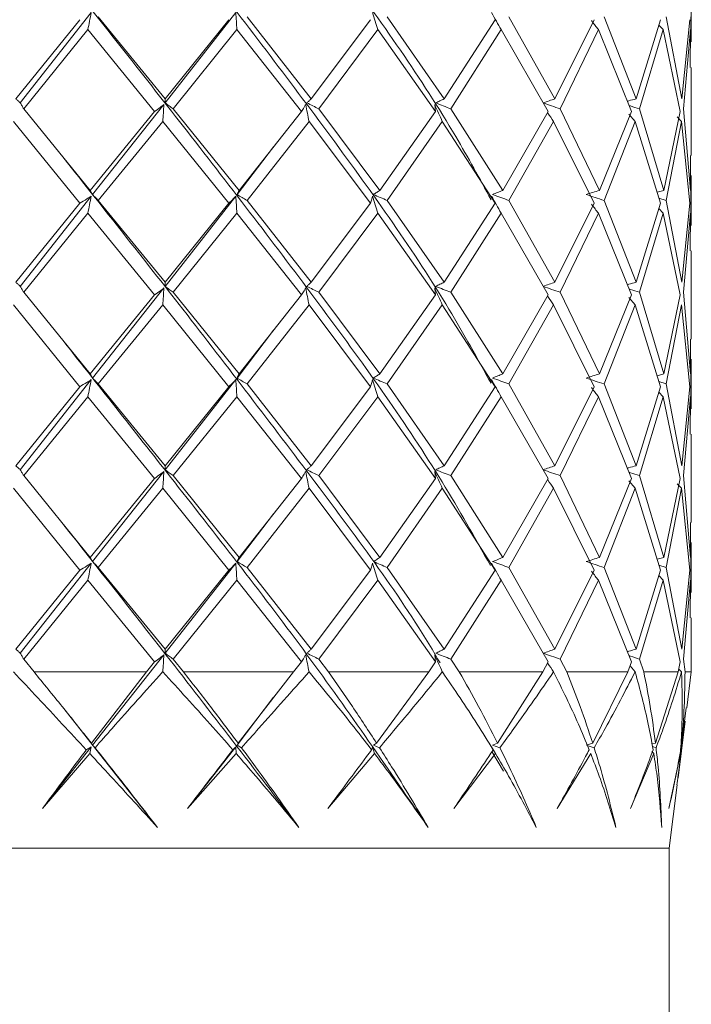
# Model space of a CAD drawing. Header units: millimetres. Extents: x 14462 to 14904, y 138 to 762.
# Tile 16 of 30: x 14610 to 14617, y 719 to 730. Entities that reach past the tile are written whole.
import ezdxf

# ---------------------------------------------------------------- set-up
doc = ezdxf.new("R2010")
doc.units = ezdxf.units.MM
doc.header["$LTSCALE"] = 0.3
doc.layers.add('标注', color=1, linetype='Continuous', lineweight=18)
doc.styles.get("Standard").update_dxf_attribs({"font": 'txt.shx', "width": 0.67, "oblique": 5, "bigfont": 'gbcbig.shx'})
doc.dimstyles.new('1.5', dxfattribs={"dimscale": 1.5, "dimtxt": 2.5, "dimasz": 1.8, "dimexe": 1.25, "dimexo": 0.625, "dimtad": 1, "dimdsep": 46, "dimtxsty": 'Standard', "dimcen": 1.8, "dimadec": 0, "dimazin": 0, "dimtfac": 1, "dimtmove": 0, "dimatfit": 3, "dimfxl": 0, "dimarcsym": 0})

# ---------------------------------------------------------------- blocks, each defined once
blk = doc.blocks.new('*D204')
at = {"layer": 'Defpoints', "color": 0}
for p in [(14610.841, 735.4), (14566.031, 598.905), (14615.841, 598.905)]:
    blk.add_point(p, dxfattribs=at)
at = {"layer": '标注', "color": 0, "lineweight": -2}
for p, q in [((14609.904, 735.4), (14564.156, 735.4)), ((14566.031, 732.7), (14566.031, 601.605)), ((14614.904, 598.905), (14564.156, 598.905))]:
    blk.add_line(p, q, dxfattribs=at)
at = {"layer": '标注', "color": 0}
for points in [[(14565.581, 732.7), (14566.481, 732.7), (14566.031, 735.4)], [(14565.581, 601.605), (14566.481, 601.605), (14566.031, 598.905)]]:
    blk.add_solid(points, dxfattribs=at)
at = {"layer": '标注', "color": 0, "insert": (14563.218, 666.653), "char_height": 3.75, "attachment_point": 5, "rotation": 90}
blk.add_mtext('136.5', dxfattribs=at)

msp = doc.modelspace()

# ---------------------------------------------------------------- linework, layer by layer
at = {"color": 7, "linetype": 'Continuous', "lineweight": 15}
for p, q in [((14617.341, 729.524), (14617.341, 730.09)), ((14610.531, 729.856), (14609.725, 728.831)), ((14612.171, 729.856), (14611.37, 728.831)), ((14610.4, 729.776), (14609.673, 728.877)), ((14611.368, 728.877), (14610.61, 729.807)), ((14612.093, 729.776), (14611.368, 728.877)), ((14613.026, 728.877), (14612.299, 729.807)), ((14613.701, 729.776), (14613.026, 728.877)), ((14614.536, 728.877), (14613.889, 729.807)), ((14615.115, 729.776), (14614.536, 728.877)), ((14615.794, 728.877), (14615.271, 729.807)), ((14616.237, 729.776), (14615.794, 728.877)), ((14616.715, 728.877), (14616.351, 729.807)), ((14616.991, 729.776), (14616.715, 728.877)), ((14617.235, 728.877), (14617.056, 729.807)), ((14617.326, 729.776), (14617.235, 728.877)), ((14617.332, 729.524), (14617.337, 729.807)), ((14609.764, 728.764), (14610.492, 729.663)), ((14610.492, 729.663), (14611.25, 728.733)), ((14611.46, 728.764), (14612.184, 729.663)), ((14612.184, 729.663), (14612.915, 728.733)), ((14613.113, 728.764), (14613.784, 729.663)), ((14613.784, 729.663), (14614.439, 728.733)), ((14614.612, 728.764), (14615.184, 729.663)), ((14615.184, 729.663), (14615.717, 728.733)), ((14615.854, 728.764), (14616.288, 729.663)), ((14616.288, 729.663), (14616.664, 728.733)), ((14616.754, 728.764), (14617.02, 729.663)), ((14617.02, 729.663), (14616.972, 729.715)), ((14617.02, 729.663), (14617.213, 728.733)), ((14617.251, 728.764), (14617.332, 729.663)), ((14617.332, 729.663), (14617.33, 729.234)), ((14617.341, 728.233), (14617.341, 729.234)), ((14610.517, 727.837), (14609.764, 728.764)), ((14611.25, 728.733), (14610.517, 727.837)), ((14611.355, 728.813), (14610.545, 727.791)), ((14612.209, 727.837), (14611.46, 728.764)), ((14612.915, 728.733), (14612.209, 727.837)), ((14613.807, 727.837), (14613.113, 728.764)), ((14614.439, 728.733), (14613.807, 727.837)), ((14615.203, 727.837), (14614.612, 728.764)), ((14615.717, 728.733), (14615.203, 727.837)), ((14616.301, 727.837), (14615.854, 728.764)), ((14616.664, 728.733), (14616.301, 727.837)), ((14617.028, 727.837), (14616.754, 728.764)), ((14617.213, 728.733), (14617.028, 727.837)), ((14617.333, 727.837), (14617.251, 728.764)), ((14609.648, 728.62), (14610.4, 727.692)), ((14610.61, 727.724), (14611.342, 728.62)), ((14611.342, 728.62), (14612.093, 727.692)), ((14612.299, 727.724), (14613.002, 728.62)), ((14613.002, 728.62), (14613.701, 727.692)), ((14613.889, 727.724), (14614.515, 728.62)), ((14614.515, 728.62), (14615.115, 727.692)), ((14615.271, 727.724), (14615.778, 728.62)), ((14615.778, 728.62), (14616.237, 727.692)), ((14616.351, 727.724), (14616.704, 728.62)), ((14616.704, 728.62), (14616.632, 728.704)), ((14616.704, 728.62), (14616.991, 727.692)), ((14617.056, 727.724), (14617.231, 728.62)), ((14617.231, 728.62), (14617.179, 728.673)), ((14617.231, 728.62), (14617.326, 727.692)), ((14612.599, 728.333), (14612.185, 727.791)), ((14617.331, 728.233), (14617.333, 727.837)), ((14617.337, 727.724), (14617.332, 728.007)), ((14617.341, 727.44), (14617.341, 728.007)), ((14617.028, 727.837), (14616.952, 727.818)), ((14610.531, 727.772), (14609.725, 726.748)), ((14611.368, 726.794), (14610.61, 727.724)), ((14612.171, 727.772), (14611.37, 726.748)), ((14613.026, 726.794), (14612.299, 727.724)), ((14614.536, 726.794), (14613.889, 727.724)), ((14615.794, 726.794), (14615.271, 727.724)), ((14616.715, 726.794), (14616.351, 727.724)), ((14616.973, 727.75), (14617.056, 727.724)), ((14617.235, 726.794), (14617.056, 727.724)), ((14617.332, 727.44), (14617.337, 727.724)), ((14610.4, 727.692), (14609.673, 726.794)), ((14612.093, 727.692), (14611.368, 726.794)), ((14613.701, 727.692), (14613.026, 726.794)), ((14615.115, 727.692), (14614.536, 726.794)), ((14616.237, 727.692), (14615.794, 726.794)), ((14616.991, 727.692), (14616.715, 726.794)), ((14617.02, 727.579), (14616.972, 727.631)), ((14617.326, 727.692), (14617.235, 726.794)), ((14609.764, 726.681), (14610.492, 727.579)), ((14610.492, 727.579), (14611.25, 726.65)), ((14611.46, 726.681), (14612.184, 727.579)), ((14612.184, 727.579), (14612.915, 726.65)), ((14613.113, 726.681), (14613.784, 727.579)), ((14613.784, 727.579), (14614.439, 726.65)), ((14614.612, 726.681), (14615.184, 727.579)), ((14615.184, 727.579), (14615.717, 726.65)), ((14615.854, 726.681), (14616.288, 727.579)), ((14616.288, 727.579), (14616.664, 726.65)), ((14616.754, 726.681), (14617.02, 727.579)), ((14617.02, 727.579), (14617.213, 726.65)), ((14617.251, 726.681), (14617.332, 727.579)), ((14617.332, 727.579), (14617.33, 727.151)), ((14617.341, 726.15), (14617.341, 727.151)), ((14611.355, 726.73), (14610.545, 725.707)), ((14610.517, 725.753), (14609.764, 726.681)), ((14611.25, 726.65), (14610.517, 725.753)), ((14612.209, 725.753), (14611.46, 726.681)), ((14612.915, 726.65), (14612.209, 725.753)), ((14613.807, 725.753), (14613.113, 726.681)), ((14614.439, 726.65), (14613.807, 725.753)), ((14615.203, 725.753), (14614.612, 726.681)), ((14615.717, 726.65), (14615.203, 725.753)), ((14616.301, 725.753), (14615.854, 726.681)), ((14616.664, 726.65), (14616.301, 725.753)), ((14616.704, 726.538), (14616.632, 726.621)), ((14617.028, 725.753), (14616.754, 726.681)), ((14617.213, 726.65), (14617.028, 725.753)), ((14617.333, 725.753), (14617.251, 726.681)), ((14609.648, 726.538), (14610.4, 725.609)), ((14610.61, 725.64), (14611.342, 726.538)), ((14611.342, 726.538), (14612.093, 725.609)), ((14612.299, 725.64), (14613.002, 726.538)), ((14613.002, 726.538), (14613.701, 725.609)), ((14613.889, 725.64), (14614.515, 726.538)), ((14614.515, 726.538), (14615.115, 725.609)), ((14615.271, 725.64), (14615.778, 726.538)), ((14615.778, 726.538), (14616.237, 725.609)), ((14616.351, 725.64), (14616.704, 726.538)), ((14616.704, 726.538), (14616.991, 725.609)), ((14617.056, 725.64), (14617.231, 726.538)), ((14617.231, 726.538), (14617.326, 725.609)), ((14612.599, 726.25), (14612.185, 725.707)), ((14617.331, 726.15), (14617.333, 725.753)), ((14617.337, 725.64), (14617.332, 725.923)), ((14617.341, 725.357), (14617.341, 725.923)), ((14617.028, 725.753), (14616.952, 725.734)), ((14610.4, 725.609), (14609.673, 724.711)), ((14610.531, 725.689), (14609.725, 724.665)), ((14611.368, 724.711), (14610.61, 725.64)), ((14612.093, 725.609), (14611.368, 724.711)), ((14612.171, 725.689), (14611.37, 724.665)), ((14613.026, 724.711), (14612.299, 725.64)), ((14613.701, 725.609), (14613.026, 724.711)), ((14614.536, 724.711), (14613.889, 725.64)), ((14615.115, 725.609), (14614.536, 724.711)), ((14615.794, 724.711), (14615.271, 725.64)), ((14616.237, 725.609), (14615.794, 724.711)), ((14616.715, 724.711), (14616.351, 725.64)), ((14616.991, 725.609), (14616.715, 724.711)), ((14616.973, 725.666), (14617.056, 725.64)), ((14617.235, 724.711), (14617.056, 725.64)), ((14617.326, 725.609), (14617.235, 724.711)), ((14617.332, 725.357), (14617.337, 725.64)), ((14609.764, 724.599), (14610.492, 725.495)), ((14610.492, 725.495), (14611.25, 724.567)), ((14611.46, 724.599), (14612.184, 725.495)), ((14612.184, 725.495), (14612.915, 724.567)), ((14613.113, 724.599), (14613.784, 725.495)), ((14613.784, 725.495), (14614.439, 724.567)), ((14614.612, 724.599), (14615.184, 725.495)), ((14615.184, 725.495), (14615.717, 724.567)), ((14615.854, 724.599), (14616.288, 725.495)), ((14616.288, 725.495), (14616.664, 724.567)), ((14616.754, 724.599), (14617.02, 725.495)), ((14617.02, 725.495), (14616.972, 725.547)), ((14617.02, 725.495), (14617.213, 724.567)), ((14617.251, 724.599), (14617.332, 725.495)), ((14617.332, 725.495), (14617.33, 725.068)), ((14617.341, 724.066), (14617.341, 725.068)), ((14610.517, 723.67), (14609.764, 724.599)), ((14611.355, 724.647), (14610.545, 723.623)), ((14612.209, 723.67), (14611.46, 724.599)), ((14613.807, 723.67), (14613.113, 724.599)), ((14615.203, 723.67), (14614.612, 724.599)), ((14616.301, 723.67), (14615.854, 724.599)), ((14617.028, 723.67), (14616.754, 724.599)), ((14617.333, 723.67), (14617.251, 724.599)), ((14611.25, 724.567), (14610.517, 723.67)), ((14612.915, 724.567), (14612.209, 723.67)), ((14614.439, 724.567), (14613.807, 723.67)), ((14615.717, 724.567), (14615.203, 723.67)), ((14616.664, 724.567), (14616.301, 723.67)), ((14616.704, 724.455), (14616.632, 724.538)), ((14617.213, 724.567), (14617.028, 723.67)), ((14617.231, 724.455), (14617.179, 724.507)), ((14609.648, 724.455), (14610.4, 723.525)), ((14610.61, 723.556), (14611.342, 724.455)), ((14611.342, 724.455), (14612.093, 723.525)), ((14612.299, 723.556), (14613.002, 724.455)), ((14613.002, 724.455), (14613.701, 723.525)), ((14613.889, 723.556), (14614.515, 724.455)), ((14614.515, 724.455), (14615.115, 723.525)), ((14615.271, 723.556), (14615.778, 724.455)), ((14615.778, 724.455), (14616.237, 723.525)), ((14616.351, 723.556), (14616.704, 724.455)), ((14616.704, 724.455), (14616.991, 723.525)), ((14617.056, 723.556), (14617.231, 724.455)), ((14617.231, 724.455), (14617.326, 723.525)), ((14612.599, 724.166), (14612.185, 723.623)), ((14617.331, 724.066), (14617.333, 723.67)), ((14617.337, 723.556), (14617.332, 723.84)), ((14617.341, 723.273), (14617.341, 723.84)), ((14610.531, 723.605), (14609.725, 722.582)), ((14612.171, 723.605), (14611.37, 722.582)), ((14617.028, 723.67), (14616.952, 723.65)), ((14616.973, 723.583), (14617.056, 723.556)), ((14610.4, 723.525), (14609.673, 722.629)), ((14611.368, 722.629), (14610.61, 723.556)), ((14612.093, 723.525), (14611.368, 722.629)), ((14613.026, 722.629), (14612.299, 723.556)), ((14613.701, 723.525), (14613.026, 722.629)), ((14614.536, 722.629), (14613.889, 723.556)), ((14615.115, 723.525), (14614.536, 722.629)), ((14615.794, 722.629), (14615.271, 723.556)), ((14616.237, 723.525), (14615.794, 722.629)), ((14616.715, 722.629), (14616.351, 723.556)), ((14616.991, 723.525), (14616.715, 722.629)), ((14617.02, 723.412), (14616.972, 723.464)), ((14617.235, 722.629), (14617.056, 723.556)), ((14617.326, 723.525), (14617.235, 722.629)), ((14617.332, 723.273), (14617.337, 723.556)), ((14609.764, 722.516), (14610.492, 723.412)), ((14610.492, 723.412), (14611.25, 722.485)), ((14611.46, 722.516), (14612.184, 723.412)), ((14612.184, 723.412), (14612.915, 722.485)), ((14613.113, 722.516), (14613.784, 723.412)), ((14613.784, 723.412), (14614.439, 722.485)), ((14614.612, 722.516), (14615.184, 723.412)), ((14615.184, 723.412), (14615.717, 722.485)), ((14615.854, 722.516), (14616.288, 723.412)), ((14616.288, 723.412), (14616.664, 722.485)), ((14616.754, 722.516), (14617.02, 723.412)), ((14617.02, 723.412), (14617.213, 722.485)), ((14617.251, 722.516), (14617.332, 723.412)), ((14617.332, 723.412), (14617.33, 722.984)), ((14617.341, 722.37), (14617.341, 722.984)), ((14609.881, 722.37), (14609.764, 722.516)), ((14611.355, 722.564), (14610.545, 721.54)), ((14611.25, 722.485), (14611.157, 722.37)), ((14611.578, 722.37), (14611.46, 722.516)), ((14612.915, 722.485), (14612.826, 722.37)), ((14613.224, 722.37), (14613.113, 722.516)), ((14614.439, 722.485), (14614.361, 722.37)), ((14614.708, 722.37), (14614.612, 722.516)), ((14615.717, 722.485), (14615.655, 722.37)), ((14615.929, 722.37), (14615.854, 722.516)), ((14616.664, 722.485), (14616.622, 722.37)), ((14616.802, 722.37), (14616.754, 722.516)), ((14617.213, 722.485), (14617.194, 722.37)), ((14617.27, 722.37), (14617.251, 722.516)), ((14611.157, 722.37), (14609.881, 722.37)), ((14610.532, 721.562), (14611.157, 722.37)), ((14611.341, 722.37), (14611.342, 722.371)), ((14611.343, 722.37), (14611.341, 722.37)), ((14611.342, 722.371), (14611.343, 722.37)), ((14612.826, 722.37), (14611.578, 722.37)), ((14612.197, 721.562), (14612.826, 722.37)), ((14613.002, 722.371), (14613.003, 722.37)), ((14613.002, 722.37), (14613.002, 722.371)), ((14613.003, 722.37), (14613.002, 722.37)), ((14614.361, 722.37), (14613.224, 722.37)), ((14613.769, 721.562), (14614.361, 722.37)), ((14614.515, 722.371), (14614.516, 722.37)), ((14614.515, 722.37), (14614.515, 722.371)), ((14614.516, 722.37), (14614.515, 722.37)), ((14615.655, 722.37), (14614.708, 722.37)), ((14615.142, 721.562), (14615.655, 722.37)), ((14615.777, 722.37), (14615.778, 722.371)), ((14615.778, 722.37), (14615.777, 722.37)), ((14615.778, 722.371), (14615.778, 722.37)), ((14616.622, 722.37), (14615.929, 722.37)), ((14616.222, 721.562), (14616.622, 722.37)), ((14616.704, 722.371), (14616.646, 722.438)), ((14616.704, 722.371), (14616.704, 722.37)), ((14616.704, 722.37), (14616.704, 722.371)), ((14616.704, 722.37), (14616.704, 722.37)), ((14617.194, 722.37), (14616.802, 722.37)), ((14616.935, 721.562), (14617.194, 722.37)), ((14617.231, 722.371), (14617.199, 722.403)), ((14617.231, 722.371), (14617.231, 722.37)), ((14617.231, 722.37), (14617.231, 722.371)), ((14617.231, 722.37), (14617.231, 722.37)), ((14617.341, 722.37), (14617.27, 722.37)), ((14617.29, 721.961), (14617.341, 722.37)), ((14612.599, 722.083), (14612.185, 721.54)), ((14610.221, 721.954), (14611.282, 720.605)), ((14617.233, 721.562), (14617.283, 721.962)), ((14617.191, 721.169), (14617.271, 721.811)), ((14610.532, 721.562), (14610.545, 721.54)), ((14612.197, 721.562), (14612.185, 721.54)), ((14613.769, 721.562), (14613.734, 721.54)), ((14615.142, 721.562), (14615.086, 721.54)), ((14616.222, 721.562), (14616.148, 721.54)), ((14616.935, 721.562), (14616.895, 721.552)), ((14610.531, 721.521), (14609.976, 720.818)), ((14610.515, 721.442), (14610.531, 721.521)), ((14610.545, 721.54), (14610.574, 721.509)), ((14612.171, 721.521), (14611.622, 720.818)), ((14612.176, 721.442), (14612.171, 721.521)), ((14612.185, 721.54), (14612.236, 721.509)), ((14613.746, 721.442), (14613.721, 721.521)), ((14613.734, 721.54), (14613.803, 721.509)), ((14615.119, 721.442), (14615.075, 721.521)), ((14615.078, 721.465), (14615.208, 721.243)), ((14615.086, 721.54), (14615.168, 721.509)), ((14616.159, 721.536), (14616.239, 721.509)), ((14616.915, 721.442), (14616.893, 721.467)), ((14616.901, 721.522), (14616.941, 721.509)), ((14610.515, 721.442), (14609.976, 720.818)), ((14612.176, 721.442), (14611.622, 720.818)), ((14613.746, 721.442), (14613.215, 720.818)), ((14615.119, 721.442), (14614.646, 720.818)), ((14616.199, 721.442), (14615.818, 720.818)), ((14616.915, 721.442), (14616.651, 720.818)), ((14617.217, 721.442), (14617.087, 720.818)), ((14617.091, 720.37), (14617.181, 721.087)), ((14610.841, 720.37), (14604.591, 720.37)), ((14617.091, 720.37), (14610.841, 720.37)), ((14617.091, 707.37), (14617.091, 720.37))]:
    msp.add_line(p, q, dxfattribs=at)
at = {"color": 7, "linetype": 'Continuous', "lineweight": 15, "flags": 128}
for points in [[(14610.218, 728.205), (14610.218, 728.205), (14610.218, 728.205)], [(14610.218, 726.122), (14610.218, 726.122), (14610.218, 726.122)], [(14615.247, 725.39), (14615.247, 725.39), (14615.247, 725.39)], [(14615.247, 723.306), (14615.247, 723.306), (14615.247, 723.306)]]:
    msp.add_lwpolyline(points, dxfattribs=at)
at = {"color": 7, "linetype": 'Continuous', "lineweight": 15}
for points, knots in [([(14610.218, 732.37), (14610.736, 731.717), (14611.771, 730.41), (14613.264, 728.449), (14614.398, 726.861), (14614.914, 725.927), (14615.069, 725.647)], [0, 0, 0, 0, 0.291663, 0.583329, 0.874999, 1, 1, 1, 1]), ([(14611.857, 732.37), (14612.356, 731.717), (14613.356, 730.41), (14614.452, 728.863), (14614.939, 727.971), (14615.069, 727.732)], [0, 0, 0, 0, 0.422735, 0.845475, 1, 1, 1, 1]), ([(14610.218, 730.288), (14610.703, 729.675), (14611.706, 728.408), (14613.175, 726.488), (14614.34, 724.864), (14614.884, 723.894), (14615.061, 723.578)], [0, 0, 0, 0, 0.274083, 0.566318, 0.858557, 1, 1, 1, 1]), ([(14610.492, 729.663), (14610.498, 729.694), (14610.511, 729.758), (14610.524, 729.823), (14610.531, 729.856)], [0, 0, 0, 0, 0.4999, 1, 1, 1, 1]), ([(14612.184, 729.663), (14612.182, 729.694), (14612.177, 729.758), (14612.173, 729.823), (14612.171, 729.856)], [0, 0, 0, 0, 0.4999, 1, 1, 1, 1]), ([(14613.784, 729.663), (14613.773, 729.694), (14613.752, 729.758), (14613.732, 729.823), (14613.721, 729.856)], [0, 0, 0, 0, 0.4999, 1, 1, 1, 1]), ([(14615.184, 729.663), (14615.165, 729.694), (14615.128, 729.758), (14615.093, 729.823), (14615.075, 729.856)], [0, 0, 0, 0, 0.4999, 1, 1, 1, 1]), ([(14616.288, 729.663), (14616.262, 729.694), (14616.236, 729.728), (14616.21, 729.763), (14616.208, 729.766)], [0, 0, 0, 0, 0.930664, 1, 1, 1, 1]), ([(14609.673, 728.877), (14609.682, 728.87), (14609.699, 728.855), (14609.717, 728.839), (14609.725, 728.831)], [0, 0, 0, 0, 0.499988, 1, 1, 1, 1]), ([(14609.725, 728.831), (14609.732, 728.82), (14609.745, 728.797), (14609.757, 728.775), (14609.764, 728.764)], [0, 0, 0, 0, 0.4999722, 1, 1, 1, 1]), ([(14611.368, 728.877), (14611.368, 728.87), (14611.369, 728.855), (14611.369, 728.839), (14611.37, 728.831)], [0, 0, 0, 0, 0.499988, 1, 1, 1, 1]), ([(14611.37, 728.831), (14611.385, 728.82), (14611.415, 728.797), (14611.445, 728.775), (14611.46, 728.764)], [0, 0, 0, 0, 0.499972, 1, 1, 1, 1]), ([(14613.026, 728.877), (14613.018, 728.87), (14613.002, 728.855), (14612.986, 728.839), (14612.978, 728.831)], [0, 0, 0, 0, 0.499988, 1, 1, 1, 1]), ([(14612.978, 728.831), (14613.001, 728.82), (14613.046, 728.797), (14613.091, 728.775), (14613.113, 728.764)], [0, 0, 0, 0, 0.499972, 1, 1, 1, 1]), ([(14614.536, 728.877), (14614.52, 728.87), (14614.489, 728.855), (14614.457, 728.839), (14614.441, 728.831)], [0, 0, 0, 0, 0.499988, 1, 1, 1, 1]), ([(14614.441, 728.831), (14614.469, 728.82), (14614.526, 728.797), (14614.583, 728.775), (14614.612, 728.764)], [0, 0, 0, 0, 0.499972, 1, 1, 1, 1]), ([(14615.794, 728.877), (14615.772, 728.87), (14615.726, 728.855), (14615.681, 728.839), (14615.658, 728.831)], [0, 0, 0, 0, 0.499988, 1, 1, 1, 1]), ([(14615.658, 728.831), (14615.691, 728.82), (14615.756, 728.797), (14615.821, 728.775), (14615.854, 728.764)], [0, 0, 0, 0, 0.499972, 1, 1, 1, 1]), ([(14616.715, 728.877), (14616.687, 728.87), (14616.654, 728.861), (14616.621, 728.852), (14616.616, 728.85)], [0, 0, 0, 0, 0.848063, 1, 1, 1, 1]), ([(14611.355, 728.813), (14611.342, 728.802), (14611.307, 728.775), (14611.271, 728.749), (14611.25, 728.733)], [0, 0, 0, 0, 0.3861781, 1, 1, 1, 1]), ([(14611.342, 728.62), (14611.344, 728.652), (14611.349, 728.715), (14611.353, 728.78), (14611.355, 728.813)], [0, 0, 0, 0, 0.4998918, 1, 1, 1, 1]), ([(14612.965, 728.813), (14612.958, 728.802), (14612.942, 728.775), (14612.925, 728.749), (14612.915, 728.733)], [0, 0, 0, 0, 0.3861781, 1, 1, 1, 1]), ([(14613.002, 728.62), (14612.996, 728.652), (14612.983, 728.715), (14612.971, 728.78), (14612.965, 728.813)], [0, 0, 0, 0, 0.499892, 1, 1, 1, 1]), ([(14614.515, 728.62), (14614.501, 728.652), (14614.471, 728.715), (14614.443, 728.78), (14614.429, 728.813)], [0, 0, 0, 0, 0.499892, 1, 1, 1, 1]), ([(14614.429, 728.813), (14614.43, 728.802), (14614.433, 728.775), (14614.437, 728.749), (14614.439, 728.733)], [0, 0, 0, 0, 0.386178, 1, 1, 1, 1]), ([(14615.778, 728.62), (14615.756, 728.652), (14615.733, 728.684), (14615.711, 728.718), (14615.71, 728.72)], [0, 0, 0, 0, 0.956462, 1, 1, 1, 1]), ([(14616.636, 728.802), (14616.641, 728.8), (14616.68, 728.787), (14616.719, 728.775), (14616.754, 728.764)], [0, 0, 0, 0, 0.125904, 1, 1, 1, 1]), ([(14610.218, 728.205), (14610.671, 727.633), (14611.642, 726.407), (14613.075, 724.527), (14614.072, 723.188), (14614.471, 722.504), (14614.489, 722.473)], [0, 0, 0, 0, 0.29961, 0.641675, 0.983744, 1, 1, 1, 1]), ([(14610.517, 727.837), (14610.522, 727.83), (14610.531, 727.814), (14610.54, 727.799), (14610.545, 727.791)], [0, 0, 0, 0, 0.499988, 1, 1, 1, 1]), ([(14612.209, 727.837), (14612.205, 727.83), (14612.197, 727.814), (14612.189, 727.799), (14612.185, 727.791)], [0, 0, 0, 0, 0.499988, 1, 1, 1, 1]), ([(14613.807, 727.837), (14613.795, 727.83), (14613.77, 727.814), (14613.746, 727.799), (14613.734, 727.791)], [0, 0, 0, 0, 0.499988, 1, 1, 1, 1]), ([(14615.203, 727.837), (14615.183, 727.83), (14615.144, 727.814), (14615.105, 727.799), (14615.086, 727.791)], [0, 0, 0, 0, 0.499988, 1, 1, 1, 1]), ([(14616.301, 727.837), (14616.276, 727.83), (14616.225, 727.814), (14616.174, 727.799), (14616.148, 727.791)], [0, 0, 0, 0, 0.499988, 1, 1, 1, 1]), ([(14610.531, 727.772), (14610.514, 727.762), (14610.47, 727.734), (14610.426, 727.708), (14610.4, 727.692)], [0, 0, 0, 0, 0.386018, 1, 1, 1, 1]), ([(14610.492, 727.579), (14610.498, 727.611), (14610.511, 727.674), (14610.524, 727.74), (14610.531, 727.772)], [0, 0, 0, 0, 0.499899, 1, 1, 1, 1]), ([(14610.545, 727.791), (14610.556, 727.779), (14610.577, 727.756), (14610.599, 727.735), (14610.61, 727.724)], [0, 0, 0, 0, 0.499973, 1, 1, 1, 1]), ([(14612.171, 727.772), (14612.161, 727.762), (14612.135, 727.734), (14612.109, 727.708), (14612.093, 727.692)], [0, 0, 0, 0, 0.386018, 1, 1, 1, 1]), ([(14612.184, 727.579), (14612.182, 727.611), (14612.177, 727.674), (14612.173, 727.74), (14612.171, 727.772)], [0, 0, 0, 0, 0.499899, 1, 1, 1, 1]), ([(14612.185, 727.791), (14612.204, 727.779), (14612.242, 727.756), (14612.28, 727.735), (14612.299, 727.724)], [0, 0, 0, 0, 0.499973, 1, 1, 1, 1]), ([(14613.721, 727.772), (14613.719, 727.762), (14613.712, 727.734), (14613.705, 727.708), (14613.701, 727.692)], [0, 0, 0, 0, 0.386018, 1, 1, 1, 1]), ([(14613.784, 727.579), (14613.773, 727.611), (14613.752, 727.674), (14613.732, 727.74), (14613.721, 727.772)], [0, 0, 0, 0, 0.499899, 1, 1, 1, 1]), ([(14613.734, 727.791), (14613.76, 727.779), (14613.811, 727.756), (14613.863, 727.735), (14613.889, 727.724)], [0, 0, 0, 0, 0.4999728, 1, 1, 1, 1]), ([(14615.184, 727.579), (14615.165, 727.611), (14615.128, 727.674), (14615.093, 727.74), (14615.075, 727.772)], [0, 0, 0, 0, 0.499899, 1, 1, 1, 1]), ([(14615.075, 727.772), (14615.08, 727.762), (14615.093, 727.734), (14615.106, 727.708), (14615.115, 727.692)], [0, 0, 0, 0, 0.386018, 1, 1, 1, 1]), ([(14615.086, 727.791), (14615.117, 727.779), (14615.178, 727.756), (14615.24, 727.735), (14615.271, 727.724)], [0, 0, 0, 0, 0.499973, 1, 1, 1, 1]), ([(14616.148, 727.791), (14616.182, 727.779), (14616.249, 727.756), (14616.317, 727.735), (14616.351, 727.724)], [0, 0, 0, 0, 0.499973, 1, 1, 1, 1]), ([(14616.288, 727.579), (14616.262, 727.611), (14616.236, 727.645), (14616.21, 727.68), (14616.208, 727.682)], [0, 0, 0, 0, 0.930648, 1, 1, 1, 1]), ([(14609.673, 726.794), (14609.682, 726.787), (14609.699, 726.772), (14609.717, 726.756), (14609.725, 726.748)], [0, 0, 0, 0, 0.499988, 1, 1, 1, 1]), ([(14609.725, 726.748), (14609.732, 726.737), (14609.745, 726.714), (14609.757, 726.692), (14609.764, 726.681)], [0, 0, 0, 0, 0.4999722, 1, 1, 1, 1]), ([(14611.355, 726.73), (14611.342, 726.719), (14611.307, 726.692), (14611.271, 726.666), (14611.25, 726.65)], [0, 0, 0, 0, 0.386263, 1, 1, 1, 1]), ([(14611.342, 726.538), (14611.344, 726.569), (14611.349, 726.632), (14611.353, 726.697), (14611.355, 726.73)], [0, 0, 0, 0, 0.499896, 1, 1, 1, 1]), ([(14611.368, 726.794), (14611.368, 726.787), (14611.369, 726.772), (14611.369, 726.756), (14611.37, 726.748)], [0, 0, 0, 0, 0.499988, 1, 1, 1, 1]), ([(14611.37, 726.748), (14611.385, 726.737), (14611.415, 726.714), (14611.445, 726.692), (14611.46, 726.681)], [0, 0, 0, 0, 0.499972, 1, 1, 1, 1]), ([(14612.965, 726.73), (14612.958, 726.719), (14612.942, 726.692), (14612.925, 726.666), (14612.915, 726.65)], [0, 0, 0, 0, 0.386263, 1, 1, 1, 1]), ([(14613.002, 726.538), (14612.996, 726.569), (14612.983, 726.632), (14612.971, 726.697), (14612.965, 726.73)], [0, 0, 0, 0, 0.499896, 1, 1, 1, 1]), ([(14613.026, 726.794), (14613.018, 726.787), (14613.002, 726.772), (14612.986, 726.756), (14612.978, 726.748)], [0, 0, 0, 0, 0.499988, 1, 1, 1, 1]), ([(14612.978, 726.748), (14613.001, 726.737), (14613.046, 726.714), (14613.091, 726.692), (14613.113, 726.681)], [0, 0, 0, 0, 0.499972, 1, 1, 1, 1]), ([(14614.515, 726.538), (14614.501, 726.569), (14614.471, 726.632), (14614.443, 726.697), (14614.429, 726.73)], [0, 0, 0, 0, 0.499896, 1, 1, 1, 1]), ([(14614.429, 726.73), (14614.43, 726.719), (14614.433, 726.692), (14614.437, 726.666), (14614.439, 726.65)], [0, 0, 0, 0, 0.386263, 1, 1, 1, 1]), ([(14614.536, 726.794), (14614.52, 726.787), (14614.489, 726.772), (14614.457, 726.756), (14614.441, 726.748)], [0, 0, 0, 0, 0.499988, 1, 1, 1, 1]), ([(14614.441, 726.748), (14614.469, 726.737), (14614.526, 726.714), (14614.583, 726.692), (14614.612, 726.681)], [0, 0, 0, 0, 0.499972, 1, 1, 1, 1]), ([(14615.794, 726.794), (14615.772, 726.787), (14615.726, 726.772), (14615.681, 726.756), (14615.658, 726.748)], [0, 0, 0, 0, 0.499988, 1, 1, 1, 1]), ([(14615.658, 726.748), (14615.691, 726.737), (14615.756, 726.714), (14615.821, 726.692), (14615.854, 726.681)], [0, 0, 0, 0, 0.499972, 1, 1, 1, 1]), ([(14616.715, 726.794), (14616.687, 726.787), (14616.654, 726.778), (14616.621, 726.769), (14616.616, 726.767)], [0, 0, 0, 0, 0.8484375, 1, 1, 1, 1]), ([(14616.636, 726.719), (14616.641, 726.717), (14616.68, 726.704), (14616.719, 726.692), (14616.754, 726.681)], [0, 0, 0, 0, 0.125645, 1, 1, 1, 1]), ([(14615.778, 726.538), (14615.756, 726.569), (14615.733, 726.602), (14615.711, 726.636), (14615.71, 726.637)], [0, 0, 0, 0, 0.956546, 1, 1, 1, 1]), ([(14610.219, 726.122), (14610.638, 725.59), (14611.571, 724.405), (14613.011, 722.566), (14613.907, 721.258), (14614.355, 720.605)], [0, 0, 0, 0, 0.28914, 0.644568, 1, 1, 1, 1]), ([(14610.517, 725.753), (14610.522, 725.746), (14610.531, 725.731), (14610.54, 725.715), (14610.545, 725.707)], [0, 0, 0, 0, 0.4999878, 1, 1, 1, 1]), ([(14610.545, 725.707), (14610.556, 725.696), (14610.577, 725.673), (14610.599, 725.651), (14610.61, 725.64)], [0, 0, 0, 0, 0.499973, 1, 1, 1, 1]), ([(14612.209, 725.753), (14612.205, 725.746), (14612.197, 725.731), (14612.189, 725.715), (14612.185, 725.707)], [0, 0, 0, 0, 0.4999878, 1, 1, 1, 1]), ([(14612.185, 725.707), (14612.204, 725.696), (14612.242, 725.673), (14612.28, 725.651), (14612.299, 725.64)], [0, 0, 0, 0, 0.499973, 1, 1, 1, 1]), ([(14613.807, 725.753), (14613.795, 725.746), (14613.77, 725.731), (14613.746, 725.715), (14613.734, 725.707)], [0, 0, 0, 0, 0.499988, 1, 1, 1, 1]), ([(14613.734, 725.707), (14613.76, 725.696), (14613.811, 725.673), (14613.863, 725.651), (14613.889, 725.64)], [0, 0, 0, 0, 0.499973, 1, 1, 1, 1]), ([(14615.203, 725.753), (14615.183, 725.746), (14615.144, 725.731), (14615.105, 725.715), (14615.086, 725.707)], [0, 0, 0, 0, 0.499988, 1, 1, 1, 1]), ([(14615.086, 725.707), (14615.117, 725.696), (14615.178, 725.673), (14615.24, 725.651), (14615.271, 725.64)], [0, 0, 0, 0, 0.499973, 1, 1, 1, 1]), ([(14616.301, 725.753), (14616.276, 725.746), (14616.225, 725.731), (14616.174, 725.715), (14616.148, 725.707)], [0, 0, 0, 0, 0.499988, 1, 1, 1, 1]), ([(14616.148, 725.707), (14616.182, 725.696), (14616.249, 725.673), (14616.317, 725.651), (14616.351, 725.64)], [0, 0, 0, 0, 0.499973, 1, 1, 1, 1]), ([(14610.531, 725.689), (14610.514, 725.678), (14610.47, 725.651), (14610.426, 725.625), (14610.4, 725.609)], [0, 0, 0, 0, 0.386009, 1, 1, 1, 1]), ([(14610.492, 725.495), (14610.498, 725.527), (14610.511, 725.59), (14610.524, 725.656), (14610.531, 725.689)], [0, 0, 0, 0, 0.499897, 1, 1, 1, 1]), ([(14612.171, 725.689), (14612.161, 725.678), (14612.135, 725.651), (14612.109, 725.625), (14612.093, 725.609)], [0, 0, 0, 0, 0.3860089, 1, 1, 1, 1]), ([(14612.184, 725.495), (14612.182, 725.527), (14612.177, 725.59), (14612.173, 725.656), (14612.171, 725.689)], [0, 0, 0, 0, 0.499897, 1, 1, 1, 1]), ([(14613.721, 725.689), (14613.719, 725.678), (14613.712, 725.651), (14613.705, 725.625), (14613.701, 725.609)], [0, 0, 0, 0, 0.386009, 1, 1, 1, 1]), ([(14613.784, 725.495), (14613.773, 725.527), (14613.752, 725.59), (14613.732, 725.656), (14613.721, 725.689)], [0, 0, 0, 0, 0.499897, 1, 1, 1, 1]), ([(14615.184, 725.495), (14615.165, 725.527), (14615.128, 725.59), (14615.093, 725.656), (14615.075, 725.689)], [0, 0, 0, 0, 0.499897, 1, 1, 1, 1]), ([(14615.075, 725.689), (14615.08, 725.678), (14615.093, 725.651), (14615.106, 725.625), (14615.115, 725.609)], [0, 0, 0, 0, 0.386009, 1, 1, 1, 1]), ([(14616.288, 725.495), (14616.262, 725.527), (14616.236, 725.561), (14616.21, 725.596), (14616.208, 725.598)], [0, 0, 0, 0, 0.930638, 1, 1, 1, 1]), ([(14609.673, 724.711), (14609.682, 724.704), (14609.699, 724.689), (14609.717, 724.673), (14609.725, 724.665)], [0, 0, 0, 0, 0.499988, 1, 1, 1, 1]), ([(14611.368, 724.711), (14611.368, 724.704), (14611.369, 724.689), (14611.369, 724.673), (14611.37, 724.665)], [0, 0, 0, 0, 0.499988, 1, 1, 1, 1]), ([(14613.026, 724.711), (14613.018, 724.704), (14613.002, 724.689), (14612.986, 724.673), (14612.978, 724.665)], [0, 0, 0, 0, 0.499988, 1, 1, 1, 1]), ([(14614.536, 724.711), (14614.52, 724.704), (14614.489, 724.689), (14614.457, 724.673), (14614.441, 724.665)], [0, 0, 0, 0, 0.499988, 1, 1, 1, 1]), ([(14615.794, 724.711), (14615.772, 724.704), (14615.726, 724.689), (14615.681, 724.673), (14615.658, 724.665)], [0, 0, 0, 0, 0.499988, 1, 1, 1, 1]), ([(14616.715, 724.711), (14616.687, 724.704), (14616.654, 724.695), (14616.621, 724.686), (14616.616, 724.684)], [0, 0, 0, 0, 0.848303, 1, 1, 1, 1]), ([(14609.725, 724.665), (14609.732, 724.654), (14609.745, 724.631), (14609.757, 724.609), (14609.764, 724.599)], [0, 0, 0, 0, 0.499974, 1, 1, 1, 1]), ([(14611.355, 724.647), (14611.342, 724.636), (14611.307, 724.609), (14611.271, 724.583), (14611.25, 724.567)], [0, 0, 0, 0, 0.386273, 1, 1, 1, 1]), ([(14611.342, 724.455), (14611.344, 724.486), (14611.349, 724.549), (14611.353, 724.614), (14611.355, 724.647)], [0, 0, 0, 0, 0.499904, 1, 1, 1, 1]), ([(14611.37, 724.665), (14611.385, 724.654), (14611.415, 724.631), (14611.445, 724.609), (14611.46, 724.599)], [0, 0, 0, 0, 0.499974, 1, 1, 1, 1]), ([(14612.965, 724.647), (14612.958, 724.636), (14612.942, 724.609), (14612.925, 724.583), (14612.915, 724.567)], [0, 0, 0, 0, 0.3862732, 1, 1, 1, 1]), ([(14613.002, 724.455), (14612.996, 724.486), (14612.983, 724.549), (14612.971, 724.614), (14612.965, 724.647)], [0, 0, 0, 0, 0.499904, 1, 1, 1, 1]), ([(14612.978, 724.665), (14613.001, 724.654), (14613.046, 724.631), (14613.091, 724.609), (14613.113, 724.599)], [0, 0, 0, 0, 0.499974, 1, 1, 1, 1]), ([(14614.515, 724.455), (14614.501, 724.486), (14614.471, 724.549), (14614.443, 724.614), (14614.429, 724.647)], [0, 0, 0, 0, 0.499904, 1, 1, 1, 1]), ([(14614.429, 724.647), (14614.43, 724.636), (14614.433, 724.609), (14614.437, 724.583), (14614.439, 724.567)], [0, 0, 0, 0, 0.3862732, 1, 1, 1, 1]), ([(14614.441, 724.665), (14614.469, 724.654), (14614.526, 724.631), (14614.583, 724.609), (14614.612, 724.599)], [0, 0, 0, 0, 0.499974, 1, 1, 1, 1]), ([(14615.658, 724.665), (14615.691, 724.654), (14615.756, 724.631), (14615.821, 724.609), (14615.854, 724.599)], [0, 0, 0, 0, 0.499974, 1, 1, 1, 1]), ([(14616.636, 724.636), (14616.641, 724.635), (14616.68, 724.622), (14616.719, 724.609), (14616.754, 724.599)], [0, 0, 0, 0, 0.125919, 1, 1, 1, 1]), ([(14615.778, 724.455), (14615.756, 724.486), (14615.733, 724.519), (14615.711, 724.553), (14615.71, 724.554)], [0, 0, 0, 0, 0.956114, 1, 1, 1, 1]), ([(14610.22, 724.038), (14610.608, 723.547), (14611.512, 722.403), (14612.388, 721.258), (14612.888, 720.605)], [0, 0, 0, 0, 0.428811, 1, 1, 1, 1]), ([(14610.531, 723.605), (14610.514, 723.594), (14610.47, 723.567), (14610.426, 723.541), (14610.4, 723.525)], [0, 0, 0, 0, 0.386017, 1, 1, 1, 1]), ([(14610.492, 723.412), (14610.498, 723.443), (14610.511, 723.507), (14610.524, 723.572), (14610.531, 723.605)], [0, 0, 0, 0, 0.499896, 1, 1, 1, 1]), ([(14610.517, 723.67), (14610.522, 723.662), (14610.531, 723.647), (14610.54, 723.631), (14610.545, 723.623)], [0, 0, 0, 0, 0.499988, 1, 1, 1, 1]), ([(14610.545, 723.623), (14610.556, 723.612), (14610.577, 723.589), (14610.599, 723.567), (14610.61, 723.556)], [0, 0, 0, 0, 0.499973, 1, 1, 1, 1]), ([(14612.171, 723.605), (14612.161, 723.594), (14612.135, 723.567), (14612.109, 723.541), (14612.093, 723.525)], [0, 0, 0, 0, 0.3860166, 1, 1, 1, 1]), ([(14612.184, 723.412), (14612.182, 723.443), (14612.177, 723.507), (14612.173, 723.572), (14612.171, 723.605)], [0, 0, 0, 0, 0.499896, 1, 1, 1, 1]), ([(14612.209, 723.67), (14612.205, 723.662), (14612.197, 723.647), (14612.189, 723.631), (14612.185, 723.623)], [0, 0, 0, 0, 0.499988, 1, 1, 1, 1]), ([(14612.185, 723.623), (14612.204, 723.612), (14612.242, 723.589), (14612.28, 723.567), (14612.299, 723.556)], [0, 0, 0, 0, 0.4999725, 1, 1, 1, 1]), ([(14613.721, 723.605), (14613.719, 723.594), (14613.712, 723.567), (14613.705, 723.541), (14613.701, 723.525)], [0, 0, 0, 0, 0.386017, 1, 1, 1, 1]), ([(14613.784, 723.412), (14613.773, 723.443), (14613.752, 723.507), (14613.732, 723.572), (14613.721, 723.605)], [0, 0, 0, 0, 0.499896, 1, 1, 1, 1]), ([(14613.807, 723.67), (14613.795, 723.662), (14613.77, 723.647), (14613.746, 723.631), (14613.734, 723.623)], [0, 0, 0, 0, 0.4999879, 1, 1, 1, 1]), ([(14613.734, 723.623), (14613.76, 723.612), (14613.811, 723.589), (14613.863, 723.567), (14613.889, 723.556)], [0, 0, 0, 0, 0.499973, 1, 1, 1, 1]), ([(14615.184, 723.412), (14615.165, 723.443), (14615.128, 723.507), (14615.093, 723.572), (14615.075, 723.605)], [0, 0, 0, 0, 0.499896, 1, 1, 1, 1]), ([(14615.075, 723.605), (14615.08, 723.594), (14615.093, 723.567), (14615.106, 723.541), (14615.115, 723.525)], [0, 0, 0, 0, 0.386017, 1, 1, 1, 1]), ([(14615.203, 723.67), (14615.183, 723.662), (14615.144, 723.647), (14615.105, 723.631), (14615.086, 723.623)], [0, 0, 0, 0, 0.499988, 1, 1, 1, 1]), ([(14615.086, 723.623), (14615.117, 723.612), (14615.178, 723.589), (14615.24, 723.567), (14615.271, 723.556)], [0, 0, 0, 0, 0.499973, 1, 1, 1, 1]), ([(14616.301, 723.67), (14616.276, 723.662), (14616.225, 723.647), (14616.174, 723.631), (14616.148, 723.623)], [0, 0, 0, 0, 0.4999879, 1, 1, 1, 1]), ([(14616.148, 723.623), (14616.182, 723.612), (14616.249, 723.589), (14616.317, 723.567), (14616.351, 723.556)], [0, 0, 0, 0, 0.4999725, 1, 1, 1, 1]), ([(14616.288, 723.412), (14616.262, 723.443), (14616.236, 723.477), (14616.21, 723.512), (14616.208, 723.515)], [0, 0, 0, 0, 0.930642, 1, 1, 1, 1]), ([(14609.673, 722.629), (14609.682, 722.621), (14609.699, 722.606), (14609.717, 722.59), (14609.725, 722.582)], [0, 0, 0, 0, 0.499988, 1, 1, 1, 1]), ([(14609.725, 722.582), (14609.732, 722.571), (14609.745, 722.548), (14609.757, 722.527), (14609.764, 722.516)], [0, 0, 0, 0, 0.499973, 1, 1, 1, 1]), ([(14611.368, 722.629), (14611.368, 722.621), (14611.369, 722.606), (14611.369, 722.59), (14611.37, 722.582)], [0, 0, 0, 0, 0.499988, 1, 1, 1, 1]), ([(14611.37, 722.582), (14611.385, 722.571), (14611.415, 722.548), (14611.445, 722.527), (14611.46, 722.516)], [0, 0, 0, 0, 0.499973, 1, 1, 1, 1]), ([(14613.026, 722.629), (14613.018, 722.621), (14613.002, 722.606), (14612.986, 722.59), (14612.978, 722.582)], [0, 0, 0, 0, 0.499988, 1, 1, 1, 1]), ([(14612.978, 722.582), (14613.001, 722.571), (14613.046, 722.548), (14613.091, 722.527), (14613.113, 722.516)], [0, 0, 0, 0, 0.499973, 1, 1, 1, 1]), ([(14614.536, 722.629), (14614.52, 722.621), (14614.489, 722.606), (14614.457, 722.59), (14614.441, 722.582)], [0, 0, 0, 0, 0.499988, 1, 1, 1, 1]), ([(14614.441, 722.582), (14614.469, 722.571), (14614.526, 722.548), (14614.583, 722.527), (14614.612, 722.516)], [0, 0, 0, 0, 0.499973, 1, 1, 1, 1]), ([(14615.794, 722.629), (14615.772, 722.621), (14615.726, 722.606), (14615.681, 722.59), (14615.658, 722.582)], [0, 0, 0, 0, 0.4999877, 1, 1, 1, 1]), ([(14615.658, 722.582), (14615.691, 722.571), (14615.756, 722.548), (14615.821, 722.527), (14615.854, 722.516)], [0, 0, 0, 0, 0.499973, 1, 1, 1, 1]), ([(14616.715, 722.629), (14616.687, 722.621), (14616.654, 722.612), (14616.621, 722.603), (14616.616, 722.602)], [0, 0, 0, 0, 0.8472748, 1, 1, 1, 1]), ([(14611.355, 722.564), (14611.342, 722.554), (14611.307, 722.526), (14611.271, 722.5), (14611.25, 722.485)], [0, 0, 0, 0, 0.386187, 1, 1, 1, 1]), ([(14611.342, 722.371), (14611.344, 722.403), (14611.349, 722.466), (14611.353, 722.532), (14611.355, 722.564)], [0, 0, 0, 0, 0.499903, 1, 1, 1, 1]), ([(14612.965, 722.564), (14612.958, 722.554), (14612.942, 722.526), (14612.925, 722.5), (14612.915, 722.485)], [0, 0, 0, 0, 0.386187, 1, 1, 1, 1]), ([(14613.002, 722.371), (14612.996, 722.403), (14612.983, 722.466), (14612.971, 722.532), (14612.965, 722.564)], [0, 0, 0, 0, 0.499903, 1, 1, 1, 1]), ([(14614.515, 722.371), (14614.501, 722.403), (14614.471, 722.466), (14614.443, 722.532), (14614.429, 722.564)], [0, 0, 0, 0, 0.499903, 1, 1, 1, 1]), ([(14614.429, 722.564), (14614.43, 722.554), (14614.433, 722.526), (14614.437, 722.5), (14614.439, 722.485)], [0, 0, 0, 0, 0.386187, 1, 1, 1, 1]), ([(14615.778, 722.371), (14615.756, 722.403), (14615.733, 722.436), (14615.711, 722.47), (14615.71, 722.471)], [0, 0, 0, 0, 0.958993, 1, 1, 1, 1]), ([(14616.636, 722.553), (14616.641, 722.552), (14616.68, 722.539), (14616.719, 722.527), (14616.754, 722.516)], [0, 0, 0, 0, 0.126576, 1, 1, 1, 1]), ([(14610.474, 721.486), (14610.383, 721.584), (14610.109, 721.879), (14609.833, 722.173), (14609.648, 722.37)], [0, 0, 0, 0, 0.330341, 1, 1, 1, 1]), ([(14609.881, 722.37), (14609.988, 722.239), (14610.206, 721.971), (14610.422, 721.7), (14610.532, 721.562)], [0, 0, 0, 0, 0.488393, 1, 1, 1, 1]), ([(14611.341, 722.37), (14611.149, 722.156), (14610.891, 721.87), (14610.638, 721.582), (14610.574, 721.509)], [0, 0, 0, 0, 0.7477, 1, 1, 1, 1]), ([(14612.137, 721.486), (14612.052, 721.584), (14611.792, 721.879), (14611.523, 722.173), (14611.343, 722.37)], [0, 0, 0, 0, 0.330341, 1, 1, 1, 1]), ([(14611.578, 722.37), (14611.68, 722.239), (14611.89, 721.971), (14612.093, 721.7), (14612.197, 721.562)], [0, 0, 0, 0, 0.488393, 1, 1, 1, 1]), ([(14613.002, 722.37), (14612.811, 722.156), (14612.557, 721.87), (14612.301, 721.582), (14612.236, 721.509)], [0, 0, 0, 0, 0.7477, 1, 1, 1, 1]), ([(14613.713, 721.486), (14613.637, 721.584), (14613.409, 721.879), (14613.166, 722.173), (14613.003, 722.37)], [0, 0, 0, 0, 0.330341, 1, 1, 1, 1]), ([(14613.224, 722.37), (14613.315, 722.239), (14613.502, 721.971), (14613.679, 721.7), (14613.769, 721.562)], [0, 0, 0, 0, 0.488393, 1, 1, 1, 1]), ([(14614.515, 722.37), (14614.34, 722.156), (14614.106, 721.87), (14613.864, 721.582), (14613.803, 721.509)], [0, 0, 0, 0, 0.7477, 1, 1, 1, 1]), ([(14615.092, 721.486), (14615.032, 721.584), (14614.851, 721.879), (14614.651, 722.173), (14614.516, 722.37)], [0, 0, 0, 0, 0.330341, 1, 1, 1, 1]), ([(14614.708, 722.37), (14614.782, 722.239), (14614.934, 721.971), (14615.071, 721.7), (14615.142, 721.562)], [0, 0, 0, 0, 0.488393, 1, 1, 1, 1]), ([(14615.777, 722.37), (14615.63, 722.156), (14615.432, 721.87), (14615.221, 721.582), (14615.168, 721.509)], [0, 0, 0, 0, 0.7477, 1, 1, 1, 1]), ([(14616.182, 721.486), (14616.142, 721.584), (14616.021, 721.879), (14615.876, 722.173), (14615.778, 722.37)], [0, 0, 0, 0, 0.330341, 1, 1, 1, 1]), ([(14615.929, 722.37), (14615.98, 722.239), (14616.086, 721.971), (14616.176, 721.7), (14616.222, 721.562)], [0, 0, 0, 0, 0.488393, 1, 1, 1, 1]), ([(14616.704, 722.37), (14616.593, 722.156), (14616.446, 721.87), (14616.28, 721.582), (14616.239, 721.509)], [0, 0, 0, 0, 0.7477, 1, 1, 1, 1]), ([(14616.908, 721.486), (14616.89, 721.584), (14616.837, 721.879), (14616.758, 722.173), (14616.704, 722.37)], [0, 0, 0, 0, 0.330341, 1, 1, 1, 1]), ([(14616.802, 722.37), (14616.828, 722.239), (14616.881, 721.971), (14616.916, 721.7), (14616.935, 721.562)], [0, 0, 0, 0, 0.488393, 1, 1, 1, 1]), ([(14617.231, 722.37), (14617.165, 722.156), (14617.077, 721.87), (14616.969, 721.582), (14616.941, 721.509)], [0, 0, 0, 0, 0.7477, 1, 1, 1, 1]), ([(14617.22, 721.486), (14617.226, 721.584), (14617.244, 721.879), (14617.236, 722.173), (14617.231, 722.37)], [0, 0, 0, 0, 0.3303406, 1, 1, 1, 1]), ([(14617.27, 722.37), (14617.268, 722.239), (14617.264, 721.971), (14617.243, 721.7), (14617.233, 721.562)], [0, 0, 0, 0, 0.488393, 1, 1, 1, 1]), ([(14617.268, 721.811), (14617.266, 721.783), (14617.257, 721.683), (14617.24, 721.582), (14617.228, 721.509)], [0, 0, 0, 0, 0.279347, 1, 1, 1, 1]), ([(14609.976, 720.818), (14610.122, 721.015), (14610.287, 721.238), (14610.455, 721.46), (14610.474, 721.486)], [0, 0, 0, 0, 0.884973, 1, 1, 1, 1]), ([(14610.531, 721.521), (14610.514, 721.511), (14610.495, 721.499), (14610.476, 721.487), (14610.474, 721.486)], [0, 0, 0, 0, 0.891591, 1, 1, 1, 1]), ([(14610.574, 721.509), (14610.631, 721.437), (14610.87, 721.136), (14611.104, 720.834), (14611.282, 720.605)], [0, 0, 0, 0, 0.2396052, 1, 1, 1, 1]), ([(14611.622, 720.818), (14611.774, 721.015), (14611.945, 721.238), (14612.118, 721.46), (14612.137, 721.486)], [0, 0, 0, 0, 0.884973, 1, 1, 1, 1]), ([(14612.171, 721.521), (14612.161, 721.511), (14612.15, 721.499), (14612.139, 721.487), (14612.137, 721.486)], [0, 0, 0, 0, 0.891591, 1, 1, 1, 1]), ([(14612.236, 721.509), (14612.289, 721.437), (14612.512, 721.136), (14612.726, 720.834), (14612.888, 720.605)], [0, 0, 0, 0, 0.239605, 1, 1, 1, 1]), ([(14613.215, 720.818), (14613.362, 721.015), (14613.529, 721.238), (14613.694, 721.46), (14613.713, 721.486)], [0, 0, 0, 0, 0.884973, 1, 1, 1, 1]), ([(14613.721, 721.521), (14613.719, 721.511), (14613.716, 721.499), (14613.713, 721.487), (14613.713, 721.486)], [0, 0, 0, 0, 0.891591, 1, 1, 1, 1]), ([(14613.803, 721.509), (14613.849, 721.437), (14614.041, 721.136), (14614.219, 720.834), (14614.355, 720.605)], [0, 0, 0, 0, 0.239605, 1, 1, 1, 1]), ([(14614.646, 720.818), (14614.779, 721.015), (14614.93, 721.238), (14615.075, 721.46), (14615.092, 721.486)], [0, 0, 0, 0, 0.884973, 1, 1, 1, 1]), ([(14615.075, 721.521), (14615.08, 721.511), (14615.086, 721.499), (14615.091, 721.487), (14615.092, 721.486)], [0, 0, 0, 0, 0.891591, 1, 1, 1, 1]), ([(14615.168, 721.509), (14615.204, 721.437), (14615.352, 721.136), (14615.483, 720.834), (14615.582, 720.605)], [0, 0, 0, 0, 0.239605, 1, 1, 1, 1]), ([(14615.818, 720.818), (14615.928, 721.015), (14616.052, 721.238), (14616.168, 721.46), (14616.182, 721.486)], [0, 0, 0, 0, 0.884973, 1, 1, 1, 1]), ([(14616.239, 721.509), (14616.261, 721.437), (14616.355, 721.136), (14616.43, 720.834), (14616.486, 720.605)], [0, 0, 0, 0, 0.239605, 1, 1, 1, 1]), ([(14616.651, 720.818), (14616.729, 721.015), (14616.818, 721.238), (14616.898, 721.46), (14616.908, 721.486)], [0, 0, 0, 0, 0.884973, 1, 1, 1, 1]), ([(14616.941, 721.509), (14616.949, 721.437), (14616.983, 721.136), (14616.996, 720.834), (14617.006, 720.605)], [0, 0, 0, 0, 0.239605, 1, 1, 1, 1]), ([(14617.087, 720.818), (14617.13, 721.015), (14617.178, 721.238), (14617.216, 721.46), (14617.22, 721.486)], [0, 0, 0, 0, 0.884973, 1, 1, 1, 1]), ([(14617.228, 721.509), (14617.222, 721.437), (14617.212, 721.324), (14617.194, 721.211), (14617.188, 721.17)], [0, 0, 0, 0, 0.638196, 1, 1, 1, 1]), ([(14611.282, 720.605), (14611.105, 720.799), (14610.851, 721.078), (14610.593, 721.357), (14610.515, 721.442)], [0, 0, 0, 0, 0.695326, 1, 1, 1, 1]), ([(14612.888, 720.605), (14612.726, 720.799), (14612.493, 721.078), (14612.25, 721.357), (14612.176, 721.442)], [0, 0, 0, 0, 0.695326, 1, 1, 1, 1]), ([(14614.355, 720.605), (14614.218, 720.799), (14614.022, 721.078), (14613.811, 721.357), (14613.746, 721.442)], [0, 0, 0, 0, 0.695326, 1, 1, 1, 1]), ([(14615.582, 720.605), (14615.48, 720.799), (14615.334, 721.078), (14615.169, 721.357), (14615.119, 721.442)], [0, 0, 0, 0, 0.695326, 1, 1, 1, 1]), ([(14616.486, 720.605), (14616.426, 720.799), (14616.34, 721.078), (14616.232, 721.357), (14616.199, 721.442)], [0, 0, 0, 0, 0.695326, 1, 1, 1, 1]), ([(14617.006, 720.605), (14616.992, 720.799), (14616.972, 721.078), (14616.928, 721.357), (14616.915, 721.442)], [0, 0, 0, 0, 0.695326, 1, 1, 1, 1]), ([(14617.178, 721.087), (14617.183, 721.12), (14617.202, 721.239), (14617.21, 721.357), (14617.217, 721.442)], [0, 0, 0, 0, 0.280799, 1, 1, 1, 1])]:
    msp.add_open_spline(points, degree=3, knots=knots, dxfattribs=at)

# ---------------------------------------------------------------- dimensions: what is measured, and where the dimension line sits
at = {"layer": '标注'}
dim = msp.add_linear_dim(base=(14566.0308, 598.9052), p1=(14610.8412, 735.4005), p2=(14615.8412, 598.9052), angle=90, dimstyle='1.5', dxfattribs=at)
dim.commit()
dim.dimension.update_dxf_attribs({"geometry": '*D204', "text_midpoint": (14566.0308, 666.6528), "dimtype": 160})

doc.saveas('drawing.dxf')
